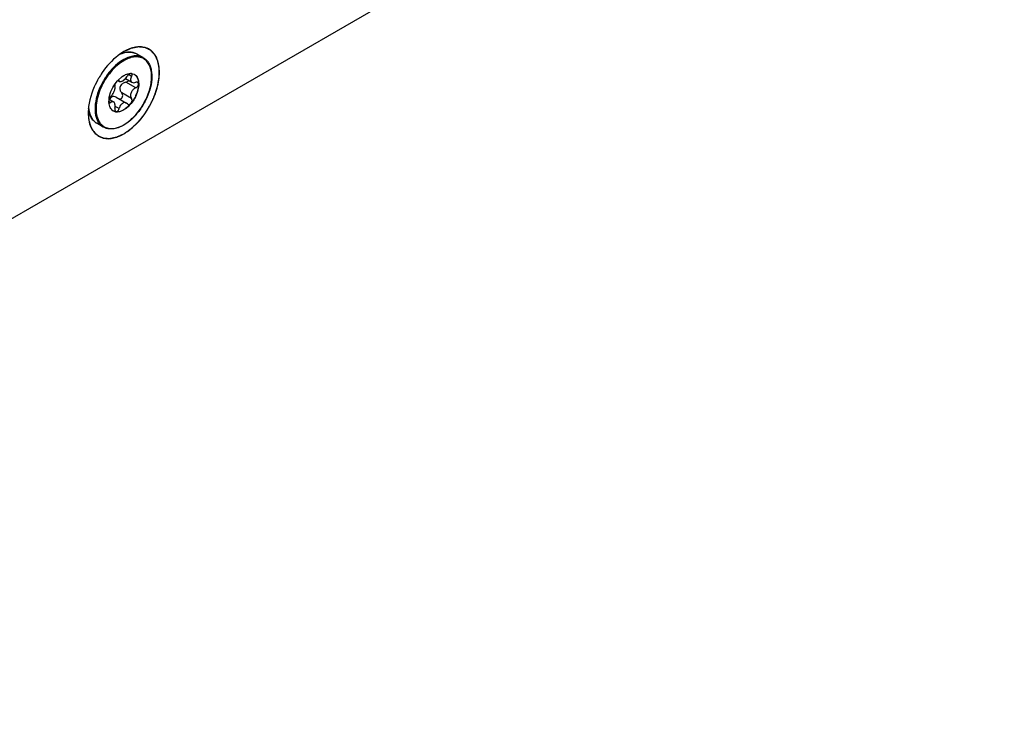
# Model space of a CAD drawing. Header units: inches. Extents: x 0 to 34, y 0 to 22.
# Tile 56 of 127: x 6.271 to 6.919, y 5.993 to 6.459. Entities that reach past the tile are written whole.
import ezdxf

# ---------------------------------------------------------------- set-up
doc = ezdxf.new("R2010")
doc.units = ezdxf.units.IN
doc.header["$LTSCALE"] = 1.87
doc.header["$MEASUREMENT"] = 0
doc.layers.get('0').update_dxf_attribs({"linetype": 'CONTINUOUS'})
doc.layers.add('02___PRT_ALL_AXES', color=7, linetype='CONTINUOUS')
doc.layers.add('COSMETIC', color=7, linetype='CONTINUOUS')

msp = doc.modelspace()

# ---------------------------------------------------------------- linework, layer by layer
at = {"color": 7, "linetype": 'CONTINUOUS'}
for p, q in [((5.68452, 5.99271), (8.09108, 7.38223)), ((6.35233, 6.43408), (6.35231, 6.43409)), ((6.3337, 6.41686), (6.33538, 6.41897)), ((6.33575, 6.41911), (6.33538, 6.41897)), ((6.33559, 6.4192), (6.33836, 6.42166)), ((6.33575, 6.41911), (6.3367, 6.41856)), ((6.33619, 6.41907), (6.33575, 6.41911)), ((6.33636, 6.4189), (6.33596, 6.41913)), ((6.33636, 6.4189), (6.33619, 6.41907)), ((6.33636, 6.4189), (6.3367, 6.41856)), ((6.33836, 6.42166), (6.33951, 6.42241)), ((6.33874, 6.41891), (6.34056, 6.42039)), ((6.34056, 6.42039), (6.34181, 6.42204)), ((6.34056, 6.42039), (6.34482, 6.41793)), ((6.34085, 6.41795), (6.34228, 6.41864)), ((6.34731, 6.41422), (6.34085, 6.41795)), ((6.34228, 6.41864), (6.34274, 6.41913)), ((6.34458, 6.4218), (6.34255, 6.42297)), ((6.34465, 6.4237), (6.34628, 6.42319)), ((6.33086, 6.40473), (6.3297, 6.4054)), ((6.32972, 6.40478), (6.32976, 6.40667)), ((6.3298, 6.40677), (6.33272, 6.40508)), ((6.33452, 6.4081), (6.34123, 6.40423)), ((6.34458, 6.4072), (6.33812, 6.41093)), ((6.33854, 6.41034), (6.33812, 6.41093)), ((6.32972, 6.40478), (6.32995, 6.40454)), ((6.33392, 6.39854), (6.33257, 6.39906)), ((6.33261, 6.39905), (6.33395, 6.3986)), ((6.33636, 6.4006), (6.33375, 6.40211)), ((6.34181, 6.40375), (6.34123, 6.40423)), ((6.34181, 6.40375), (6.34211, 6.40351))]:
    msp.add_line(p, q, dxfattribs=at)
for centre, radius, start, end in [((6.34566, 6.41689), 0.02127, 113.74328, 116.01155), ((6.35209, 6.41041), 0.02583, 120.01413, 123.14536), ((6.35143, 6.41153), 0.02453, 119.21026, 120.00315), ((6.35155, 6.41133), 0.02407, 119.20992, 120.00315), ((6.34363, 6.42888), 0.00885, 64.79919, 65.58085), ((6.34366, 6.42893), 0.0088, 60.00304, 64.80171), ((6.34794, 6.42647), 0.00878, 60.1347, 60.95121), ((6.35109, 6.40486), 0.02111, 137.22067, 138.08131), ((6.3439, 6.41791), 0.00584, 84.24519, 90.97048), ((6.34393, 6.41824), 0.0055, 83.55049, 84.17915), ((6.3442, 6.42309), 0.000686, 60.01715, 65.37611), ((6.34394, 6.41831), 0.00544, 82.46293, 83.55135), ((6.34414, 6.41908), 0.00463, 59.99574, 62.48209), ((6.34504, 6.4053), 0.01534, 174.46186, 174.89002), ((6.33414, 6.4052), 0.00462, 160.05045, 161.36614), ((6.33755, 6.40285), 0.02128, 183.9949, 186.24676), ((6.34146, 6.40537), 0.01176, 182.86849, 184.10956), ((6.34121, 6.40535), 0.01151, 184.11351, 184.2814), ((6.33489, 6.40307), 0.00463, 235.9054, 239.99355), ((6.33489, 6.40377), 0.00526, 259.68208, 261.23943), ((6.32748, 6.41083), 0.02407, 299.20992, 300.00315), ((6.32694, 6.41136), 0.02495, 300.00218, 300.46593)]:
    msp.add_arc(centre, radius, start, end, dxfattribs=at)
for points, knots in [([(6.33698, 6.43645), (6.33759, 6.43671), (6.33987, 6.43757), (6.34237, 6.43794), (6.34414, 6.43777)], [0, 0, 0, 0, 0.271109, 1, 1, 1, 1]), ([(6.34729, 6.43694), (6.34658, 6.43726), (6.34501, 6.43774), (6.34247, 6.43785), (6.33978, 6.4374), (6.338, 6.43676), (6.3371, 6.43637)], [0, 0, 0, 0, 0.224481, 0.46196, 0.719228, 1, 1, 1, 1]), ([(6.34414, 6.43777), (6.34483, 6.43771), (6.34619, 6.43744), (6.34747, 6.43689), (6.34806, 6.43655)], [0, 0, 0, 0, 0.50683, 1, 1, 1, 1]), ([(6.33796, 6.43204), (6.33609, 6.43081), (6.33247, 6.42778), (6.32788, 6.42222), (6.32416, 6.41581), (6.32159, 6.40905), (6.32038, 6.40245), (6.3206, 6.39729), (6.32162, 6.39375), (6.32272, 6.39155), (6.32417, 6.38975), (6.32537, 6.38884), (6.326, 6.38848)], [0, 0, 0, 0, 0.1317, 0.274758, 0.421959, 0.565347, 0.697607, 0.813598, 0.865117, 0.912674, 0.957178, 1, 1, 1, 1]), ([(6.33951, 6.43217), (6.33795, 6.43127), (6.33487, 6.42901), (6.33078, 6.42479), (6.32718, 6.41979), (6.32428, 6.41429), (6.32225, 6.40861), (6.3212, 6.40306), (6.3212, 6.39796), (6.32196, 6.39481), (6.32255, 6.39345)], [0, 0, 0, 0, 0.120243, 0.251447, 0.38918, 0.528159, 0.662925, 0.788544, 0.901378, 1, 1, 1, 1]), ([(6.3522, 6.43415), (6.35135, 6.43462), (6.34942, 6.4353), (6.34621, 6.43539), (6.3428, 6.43459), (6.34058, 6.43357), (6.33946, 6.43294)], [0, 0, 0, 0, 0.218678, 0.452499, 0.711479, 1, 1, 1, 1]), ([(6.33951, 6.38998), (6.34209, 6.39147), (6.34698, 6.39557), (6.35269, 6.40335), (6.35603, 6.41087), (6.35749, 6.41702), (6.35789, 6.42132), (6.35761, 6.42526), (6.35664, 6.42869), (6.35499, 6.43149), (6.35268, 6.43351), (6.34982, 6.43461), (6.34661, 6.43476), (6.34317, 6.43399), (6.34093, 6.43297), (6.3398, 6.43234)], [0, 0, 0, 0, 0.138105, 0.291136, 0.444382, 0.516466, 0.583353, 0.644079, 0.698448, 0.747328, 0.792853, 0.838168, 0.886487, 0.940093, 1, 1, 1, 1]), ([(6.35233, 6.43408), (6.353, 6.43369), (6.35426, 6.43273), (6.35577, 6.43083), (6.3569, 6.42852), (6.35792, 6.42484), (6.35807, 6.4195), (6.35672, 6.41273), (6.35398, 6.40586), (6.35006, 6.39942), (6.34527, 6.39392), (6.34152, 6.391), (6.33959, 6.38986)], [0, 0, 0, 0, 0.044109, 0.089773, 0.138304, 0.190613, 0.307723, 0.440573, 0.583887, 0.730127, 0.871192, 1, 1, 1, 1]), ([(6.3367, 6.41856), (6.33695, 6.41841), (6.33749, 6.41839), (6.33816, 6.41861), (6.33854, 6.4188), (6.33874, 6.41891)], [0, 0, 0, 0, 0.411102, 0.681577, 1, 1, 1, 1]), ([(6.34085, 6.41795), (6.34006, 6.41779), (6.3389, 6.41732), (6.33769, 6.41624), (6.33705, 6.4152), (6.33682, 6.41402), (6.33701, 6.41249), (6.33761, 6.41147), (6.33812, 6.41093)], [0, 0, 0, 0, 0.256407, 0.386105, 0.514107, 0.639637, 0.762706, 1, 1, 1, 1]), ([(6.34648, 6.42307), (6.34715, 6.42264), (6.34834, 6.42131), (6.34918, 6.41858), (6.3492, 6.41533), (6.34843, 6.41177), (6.34694, 6.40816), (6.34485, 6.4048), (6.34232, 6.40194), (6.34035, 6.40043), (6.33934, 6.39985)], [0, 0, 0, 0, 0.087296, 0.187706, 0.305845, 0.439892, 0.584108, 0.730787, 0.871788, 1, 1, 1, 1]), ([(6.33951, 6.42241), (6.33987, 6.42262), (6.34121, 6.42331), (6.34271, 6.42373), (6.34381, 6.42375)], [0, 0, 0, 0, 0.275356, 1, 1, 1, 1]), ([(6.34645, 6.4231), (6.3468, 6.4229), (6.34744, 6.4224), (6.34852, 6.42104), (6.34932, 6.4187), (6.34939, 6.41544), (6.34866, 6.41185), (6.34719, 6.40819), (6.34509, 6.40478), (6.34253, 6.40187), (6.34054, 6.40034), (6.33951, 6.39975)], [0, 0, 0, 0, 0.042878, 0.087526, 0.186933, 0.30425, 0.437979, 0.582389, 0.729608, 0.871261, 1, 1, 1, 1]), ([(6.3438, 6.42374), (6.3434, 6.42364), (6.34263, 6.42314), (6.34205, 6.42245), (6.34181, 6.42204)], [0, 0, 0, 0, 0.46654, 1, 1, 1, 1]), ([(6.34458, 6.4218), (6.34438, 6.42142), (6.34405, 6.42067), (6.34387, 6.41954), (6.3441, 6.41854), (6.34456, 6.41808), (6.34482, 6.41793)], [0, 0, 0, 0, 0.305198, 0.568482, 0.791677, 1, 1, 1, 1]), ([(6.34458, 6.4218), (6.34469, 6.42199), (6.34485, 6.42236), (6.34494, 6.42291), (6.34486, 6.42339), (6.34466, 6.42362), (6.34455, 6.42368)], [0, 0, 0, 0, 0.316394, 0.587109, 0.808383, 1, 1, 1, 1]), ([(6.34482, 6.41793), (6.34515, 6.41774), (6.34603, 6.41756), (6.34688, 6.41775), (6.34731, 6.41792)], [0, 0, 0, 0, 0.455647, 1, 1, 1, 1]), ([(6.34857, 6.4179), (6.3484, 6.418), (6.34796, 6.4181), (6.34753, 6.418), (6.34731, 6.41792)], [0, 0, 0, 0, 0.461201, 1, 1, 1, 1]), ([(6.34731, 6.41422), (6.34769, 6.41439), (6.34839, 6.41493), (6.34894, 6.41584), (6.34913, 6.41663), (6.34911, 6.41717), (6.34893, 6.41762), (6.3487, 6.41783), (6.34857, 6.4179)], [0, 0, 0, 0, 0.275212, 0.558257, 0.68766, 0.802884, 0.904772, 1, 1, 1, 1]), ([(6.32977, 6.40678), (6.32994, 6.40853), (6.33088, 6.41209), (6.33262, 6.41532), (6.3337, 6.41686)], [0, 0, 0, 0, 0.482432, 1, 1, 1, 1]), ([(6.33086, 6.40842), (6.33137, 6.40886), (6.33227, 6.41002), (6.33322, 6.41192), (6.33373, 6.41359), (6.33378, 6.41477), (6.33368, 6.41525), (6.33359, 6.41545)], [0, 0, 0, 0, 0.257888, 0.550819, 0.813986, 0.917656, 1, 1, 1, 1]), ([(6.33371, 6.41685), (6.33361, 6.41659), (6.33348, 6.41613), (6.3335, 6.41563), (6.33359, 6.41545)], [0, 0, 0, 0, 0.580861, 1, 1, 1, 1]), ([(6.34731, 6.41422), (6.34664, 6.41393), (6.3454, 6.41303), (6.34416, 6.41114), (6.34378, 6.40902), (6.34421, 6.40768), (6.34458, 6.4072)], [0, 0, 0, 0, 0.259137, 0.530528, 0.783267, 1, 1, 1, 1]), ([(6.33086, 6.40842), (6.33063, 6.40822), (6.33021, 6.4077), (6.32992, 6.4071), (6.3298, 6.40677)], [0, 0, 0, 0, 0.466706, 1, 1, 1, 1]), ([(6.33157, 6.40827), (6.33126, 6.40809), (6.3307, 6.40756), (6.33037, 6.40688), (6.33024, 6.40651)], [0, 0, 0, 0, 0.482314, 1, 1, 1, 1]), ([(6.33272, 6.40509), (6.33259, 6.40516), (6.3323, 6.40526), (6.33182, 6.40524), (6.33133, 6.40505), (6.33102, 6.40485), (6.33086, 6.40473)], [0, 0, 0, 0, 0.220061, 0.448301, 0.704898, 1, 1, 1, 1]), ([(6.33452, 6.4081), (6.33407, 6.40837), (6.3333, 6.40863), (6.33227, 6.40858), (6.33179, 6.4084), (6.33157, 6.40827)], [0, 0, 0, 0, 0.508552, 0.755281, 1, 1, 1, 1]), ([(6.33359, 6.40085), (6.33369, 6.40131), (6.3338, 6.4022), (6.3337, 6.40368), (6.33325, 6.40478), (6.33272, 6.40509)], [0, 0, 0, 0, 0.311249, 0.591538, 1, 1, 1, 1]), ([(6.33659, 6.40691), (6.33695, 6.40688), (6.33774, 6.40706), (6.33858, 6.40796), (6.33889, 6.40916), (6.33871, 6.40998), (6.33854, 6.41034)], [0, 0, 0, 0, 0.232627, 0.485524, 0.747719, 1, 1, 1, 1]), ([(6.34211, 6.40351), (6.34227, 6.40342), (6.34267, 6.40331), (6.34331, 6.40345), (6.3439, 6.40384), (6.34441, 6.40443), (6.34477, 6.40514), (6.34499, 6.40608), (6.34485, 6.40685), (6.34458, 6.4072)], [0, 0, 0, 0, 0.101512, 0.212919, 0.3399, 0.479721, 0.624272, 0.763935, 1, 1, 1, 1]), ([(6.32173, 6.39095), (6.32097, 6.39138), (6.31955, 6.39251), (6.31791, 6.39477), (6.31679, 6.39754), (6.31639, 6.39956), (6.31627, 6.40063)], [0, 0, 0, 0, 0.227343, 0.464863, 0.720742, 1, 1, 1, 1]), ([(6.3164, 6.40053), (6.31652, 6.39947), (6.3169, 6.39745), (6.31801, 6.3947), (6.3196, 6.39247), (6.32099, 6.39137), (6.32173, 6.39095)], [0, 0, 0, 0, 0.282569, 0.539411, 0.775564, 1, 1, 1, 1]), ([(6.33229, 6.39923), (6.33192, 6.39949), (6.33123, 6.40012), (6.33015, 6.40184), (6.32981, 6.40341), (6.32973, 6.40449)], [0, 0, 0, 0, 0.222915, 0.459697, 1, 1, 1, 1]), ([(6.32995, 6.40454), (6.33008, 6.40447), (6.33043, 6.40444), (6.33072, 6.40462), (6.33086, 6.40473)], [0, 0, 0, 0, 0.436972, 1, 1, 1, 1]), ([(6.33359, 6.40085), (6.33354, 6.40062), (6.33344, 6.39989), (6.33365, 6.39895), (6.3341, 6.39869)], [0, 0, 0, 0, 0.307441, 1, 1, 1, 1]), ([(6.33951, 6.39975), (6.3386, 6.39922), (6.3368, 6.39843), (6.33479, 6.39834), (6.33392, 6.39854)], [0, 0, 0, 0, 0.542431, 1, 1, 1, 1]), ([(6.33409, 6.39857), (6.33449, 6.39851), (6.33632, 6.39844), (6.33811, 6.39914), (6.33934, 6.39985)], [0, 0, 0, 0, 0.223193, 1, 1, 1, 1]), ([(6.3341, 6.39869), (6.33419, 6.39864), (6.3344, 6.39856), (6.33487, 6.39859), (6.33547, 6.39895), (6.33603, 6.39967), (6.33628, 6.40028), (6.33636, 6.4006)], [0, 0, 0, 0, 0.092623, 0.189589, 0.416827, 0.695241, 1, 1, 1, 1]), ([(6.33874, 6.40414), (6.33845, 6.40397), (6.33731, 6.40307), (6.33663, 6.40168), (6.33636, 6.4006)], [0, 0, 0, 0, 0.229094, 1, 1, 1, 1]), ([(6.34123, 6.40423), (6.34087, 6.40444), (6.33998, 6.40465), (6.33913, 6.40436), (6.33874, 6.40414)], [0, 0, 0, 0, 0.477384, 1, 1, 1, 1]), ([(6.32255, 6.39345), (6.32287, 6.39271), (6.32362, 6.39134), (6.32516, 6.38961), (6.32703, 6.38836), (6.32996, 6.38735), (6.33432, 6.38753), (6.33758, 6.3889), (6.33922, 6.38982)], [0, 0, 0, 0, 0.123374, 0.239158, 0.351373, 0.464731, 0.710411, 1, 1, 1, 1]), ([(6.33941, 6.38976), (6.33825, 6.38909), (6.33593, 6.38798), (6.33234, 6.38712), (6.32895, 6.38721), (6.3269, 6.38796), (6.326, 6.38848)], [0, 0, 0, 0, 0.286509, 0.544646, 0.779146, 1, 1, 1, 1])]:
    msp.add_open_spline(points, degree=3, knots=knots, dxfattribs=at)
msp.add_open_spline([(6.31627, 6.40063), (6.31627, 6.40063), (6.31627, 6.40064), (6.31627, 6.40065)], degree=3, dxfattribs=at)
at = {"layer": '02___PRT_ALL_AXES', "color": 7, "linetype": 'CONTINUOUS'}
for p, q in [((6.35233, 6.43408), (6.34806, 6.43655)), ((6.31609, 6.39756), (6.31629, 6.39416)), ((6.326, 6.38848), (6.32173, 6.39095))]:
    msp.add_line(p, q, dxfattribs=at)
msp.add_arc((6.37222, 6.39221), 0.05688, 145.67733, 150.01112, dxfattribs=at)
for points, knots in [([(6.33951, 6.43812), (6.33819, 6.43735), (6.33267, 6.4336), (6.32813, 6.42851), (6.32524, 6.42428)], [0, 0, 0, 0, 0.229838, 1, 1, 1, 1]), ([(6.34564, 6.38852), (6.3514, 6.39364), (6.35816, 6.40347), (6.36267, 6.41761), (6.3633, 6.42749), (6.36102, 6.43576), (6.35294, 6.44317), (6.34401, 6.44072), (6.33952, 6.43812)], [0, 0, 0, 0, 0.308388, 0.459063, 0.591108, 0.699654, 0.792055, 1, 1, 1, 1]), ([(6.32295, 6.42064), (6.32188, 6.41877), (6.31825, 6.41157), (6.31609, 6.40347), (6.31609, 6.39756)], [0, 0, 0, 0, 0.267189, 1, 1, 1, 1]), ([(6.3174, 6.3894), (6.31876, 6.38569), (6.32607, 6.37835), (6.33551, 6.38173), (6.33951, 6.38404)], [0, 0, 0, 0, 0.460929, 1, 1, 1, 1])]:
    msp.add_open_spline(points, degree=3, knots=knots, dxfattribs=at)
for points in [[(6.31629, 6.39416), (6.31649, 6.39254), (6.31684, 6.39093), (6.3174, 6.3894)], [(6.33951, 6.38404), (6.34171, 6.3853), (6.34375, 6.38684), (6.34564, 6.38852)]]:
    msp.add_open_spline(points, degree=3, dxfattribs=at)
at = {"layer": 'COSMETIC', "color": 7, "linetype": 'CONTINUOUS'}
for p, q in [((6.33884, 6.43768), (6.33756, 6.43685)), ((6.33951, 6.43808), (6.33884, 6.43768)), ((6.33953, 6.43809), (6.33951, 6.43808)), ((6.33695, 6.43644), (6.33677, 6.43631)), ((6.33756, 6.43685), (6.33695, 6.43644)), ((6.31626, 6.40047), (6.31614, 6.39842)), ((6.31627, 6.40057), (6.31626, 6.40047))]:
    msp.add_line(p, q, dxfattribs=at)
for points, knots in [([(6.33951, 6.38408), (6.33989, 6.38434), (6.34063, 6.38486), (6.34157, 6.38551), (6.34232, 6.38603), (6.34288, 6.38642), (6.34334, 6.38674), (6.34367, 6.38697), (6.34386, 6.3871), (6.344, 6.3872), (6.34411, 6.38728), (6.34421, 6.38735), (6.34428, 6.38739), (6.34435, 6.38745), (6.34444, 6.38754), (6.3446, 6.38769), (6.34482, 6.38791), (6.3451, 6.38817), (6.34537, 6.38842), (6.34573, 6.38877), (6.34619, 6.3892), (6.34673, 6.38972), (6.34728, 6.39023), (6.34773, 6.39067), (6.3481, 6.39101), (6.34837, 6.39127), (6.3486, 6.39148), (6.34875, 6.39164), (6.34885, 6.39172), (6.34894, 6.39181), (6.34904, 6.39193), (6.34921, 6.39214), (6.34941, 6.3924), (6.34966, 6.3927), (6.34999, 6.39311), (6.35041, 6.39363), (6.35091, 6.39424), (6.3514, 6.39486), (6.3519, 6.39547), (6.35231, 6.39599), (6.35265, 6.3964), (6.35285, 6.39665), (6.35302, 6.39686), (6.35312, 6.39699), (6.3532, 6.39709), (6.35327, 6.39721), (6.3534, 6.39741), (6.35358, 6.39769), (6.35379, 6.39804), (6.354, 6.39838), (6.35429, 6.39884), (6.35464, 6.39941), (6.35507, 6.4001), (6.3555, 6.40079), (6.35585, 6.40136), (6.35614, 6.40182), (6.35635, 6.40216), (6.35653, 6.40245), (6.35667, 6.40268), (6.35676, 6.40282), (6.35684, 6.40294), (6.35689, 6.40306), (6.35699, 6.40327), (6.35719, 6.4037), (6.35747, 6.4043), (6.35781, 6.40503), (6.35815, 6.40576), (6.35848, 6.40649), (6.35882, 6.40722), (6.3591, 6.40783), (6.35933, 6.40831), (6.35947, 6.40862), (6.35958, 6.40886), (6.35965, 6.40901), (6.3597, 6.40912), (6.35973, 6.40918), (6.35975, 6.40924), (6.35977, 6.40932), (6.35983, 6.4095), (6.35992, 6.40978), (6.36004, 6.41015), (6.36015, 6.41052), (6.36031, 6.41101), (6.36051, 6.41163), (6.36074, 6.41237), (6.36098, 6.41311), (6.36117, 6.41372), (6.36133, 6.41421), (6.36145, 6.41458), (6.36154, 6.41489), (6.36162, 6.41514), (6.36168, 6.41532), (6.36173, 6.41548), (6.36175, 6.4156), (6.36177, 6.41572), (6.36179, 6.41586), (6.36186, 6.41622), (6.36195, 6.41676), (6.36207, 6.41748), (6.36219, 6.41819), (6.36231, 6.41891), (6.36243, 6.41963), (6.36253, 6.42022), (6.36261, 6.4207), (6.36266, 6.421), (6.3627, 6.42124), (6.36273, 6.42139), (6.36275, 6.42151), (6.36276, 6.42158), (6.36276, 6.42164), (6.36276, 6.42169), (6.36276, 6.42179), (6.36276, 6.42193), (6.36276, 6.42215), (6.36276, 6.42242), (6.36276, 6.42275), (6.36277, 6.4232), (6.36277, 6.42375), (6.36277, 6.42441), (6.36277, 6.42507), (6.36277, 6.42563), (6.36277, 6.42607), (6.36278, 6.4264), (6.36278, 6.42668), (6.36278, 6.4269), (6.36278, 6.42703), (6.36278, 6.42713), (6.36278, 6.42719), (6.36278, 6.42724), (6.36276, 6.4273), (6.36275, 6.4274), (6.36272, 6.42752), (6.36268, 6.42771), (6.36263, 6.42795), (6.36256, 6.42834), (6.36246, 6.42882), (6.36234, 6.4294), (6.36222, 6.42998), (6.36211, 6.43056), (6.36201, 6.43105), (6.36193, 6.43143), (6.36188, 6.43167), (6.36184, 6.43187), (6.36182, 6.43199), (6.3618, 6.43209), (6.36178, 6.43219), (6.36173, 6.43228), (6.36167, 6.4324), (6.3616, 6.43256), (6.3615, 6.43275), (6.36139, 6.43299), (6.36123, 6.4333), (6.36104, 6.4337), (6.36081, 6.43417), (6.36058, 6.43464), (6.36038, 6.43503), (6.36023, 6.43535), (6.36011, 6.43558), (6.36002, 6.43578), (6.35994, 6.43594), (6.35989, 6.43604), (6.35985, 6.43611), (6.35983, 6.43616), (6.35981, 6.4362), (6.35979, 6.43623), (6.35977, 6.43625), (6.35973, 6.43629), (6.35967, 6.43636), (6.35958, 6.43644), (6.3595, 6.43653), (6.35939, 6.43664), (6.35919, 6.43684), (6.35891, 6.43713), (6.35858, 6.43747), (6.35824, 6.43781), (6.35791, 6.43816), (6.35763, 6.43844), (6.3574, 6.43867), (6.35724, 6.43884), (6.35711, 6.43897), (6.35703, 6.43906), (6.35699, 6.43909), (6.35696, 6.43912), (6.35694, 6.43914), (6.35692, 6.43915), (6.35688, 6.43917), (6.35684, 6.43919), (6.35677, 6.43922), (6.35668, 6.43927), (6.35657, 6.43932), (6.35643, 6.43938), (6.35625, 6.43947), (6.35597, 6.4396), (6.35562, 6.43976), (6.35519, 6.43996), (6.35477, 6.44016), (6.35441, 6.44033), (6.35413, 6.44046), (6.35392, 6.44056), (6.35371, 6.44066), (6.35353, 6.44074), (6.35341, 6.4408), (6.35336, 6.44082), (6.35333, 6.44084), (6.35327, 6.44084), (6.35321, 6.44085), (6.35313, 6.44086), (6.35303, 6.44087), (6.3529, 6.44088), (6.35274, 6.4409), (6.35245, 6.44092), (6.35204, 6.44096), (6.35154, 6.44101), (6.35105, 6.44106), (6.35055, 6.4411), (6.35014, 6.44114), (6.34981, 6.44117), (6.3496, 6.44119), (6.34944, 6.44121), (6.34931, 6.44122), (6.34921, 6.44123), (6.34914, 6.44124), (6.3491, 6.44124), (6.34905, 6.44123), (6.349, 6.44122), (6.3489, 6.4412), (6.34879, 6.44118), (6.34865, 6.44115), (6.34847, 6.44112), (6.34825, 6.44107), (6.34788, 6.441), (6.34743, 6.44091), (6.34689, 6.4408), (6.34634, 6.4407), (6.34589, 6.44061), (6.34553, 6.44053), (6.34525, 6.44048), (6.34503, 6.44044), (6.34485, 6.4404), (6.34471, 6.44037), (6.3446, 6.44035), (6.34452, 6.44033), (6.34448, 6.44033), (6.34445, 6.44032), (6.34443, 6.44031), (6.3444, 6.4403), (6.34435, 6.44028), (6.34427, 6.44024), (6.34415, 6.44018), (6.344, 6.44012), (6.34381, 6.44003), (6.34357, 6.43992), (6.34328, 6.43979), (6.3429, 6.43962), (6.34242, 6.4394), (6.34184, 6.43914), (6.34126, 6.43887), (6.34049, 6.43853), (6.33992, 6.43826), (6.33953, 6.43809)], [0, 0, 0, 0, 0.015625, 0.03125, 0.039062, 0.046875, 0.054688, 0.058594, 0.060547, 0.0625, 0.064453, 0.06543, 0.066406, 0.067383, 0.068359, 0.070312, 0.074219, 0.078125, 0.082031, 0.085938, 0.09375, 0.101562, 0.109375, 0.117188, 0.121094, 0.125, 0.128906, 0.130859, 0.131836, 0.132812, 0.134766, 0.136719, 0.140625, 0.144531, 0.148438, 0.15625, 0.164062, 0.171875, 0.179688, 0.1875, 0.191406, 0.195312, 0.197266, 0.199219, 0.200195, 0.201172, 0.203125, 0.207031, 0.210938, 0.214844, 0.21875, 0.226562, 0.234375, 0.242188, 0.25, 0.253906, 0.257812, 0.261719, 0.263672, 0.265625, 0.266602, 0.267578, 0.269531, 0.273438, 0.28125, 0.289062, 0.296875, 0.304688, 0.3125, 0.320312, 0.324219, 0.328125, 0.330078, 0.332031, 0.333008, 0.333496, 0.333984, 0.334961, 0.335938, 0.339844, 0.34375, 0.347656, 0.351562, 0.359375, 0.367188, 0.375, 0.382812, 0.386719, 0.390625, 0.394531, 0.396484, 0.398438, 0.400391, 0.401367, 0.402344, 0.404297, 0.40625, 0.414062, 0.421875, 0.429688, 0.4375, 0.445312, 0.453125, 0.457031, 0.460938, 0.462891, 0.464844, 0.46582, 0.466797, 0.467285, 0.467773, 0.46875, 0.470703, 0.472656, 0.476562, 0.480469, 0.484375, 0.492188, 0.5, 0.507812, 0.515625, 0.519531, 0.523438, 0.527344, 0.529297, 0.53125, 0.532227, 0.532715, 0.533203, 0.53418, 0.535156, 0.537109, 0.539062, 0.542969, 0.546875, 0.554688, 0.5625, 0.570312, 0.578125, 0.585938, 0.589844, 0.59375, 0.595703, 0.597656, 0.598633, 0.599609, 0.601562, 0.603516, 0.605469, 0.609375, 0.613281, 0.617188, 0.625, 0.632812, 0.640625, 0.648438, 0.652344, 0.65625, 0.660156, 0.662109, 0.664062, 0.665039, 0.666016, 0.666504, 0.666992, 0.66748, 0.667969, 0.669922, 0.671875, 0.673828, 0.675781, 0.679688, 0.6875, 0.695312, 0.703125, 0.710938, 0.71875, 0.722656, 0.726562, 0.730469, 0.731445, 0.732422, 0.73291, 0.733398, 0.733887, 0.734375, 0.735352, 0.736328, 0.738281, 0.740234, 0.742188, 0.746094, 0.75, 0.757812, 0.765625, 0.773438, 0.78125, 0.785156, 0.789062, 0.792969, 0.796875, 0.798828, 0.799316, 0.799805, 0.800781, 0.801758, 0.802734, 0.804688, 0.806641, 0.808594, 0.8125, 0.820312, 0.828125, 0.835938, 0.84375, 0.851562, 0.855469, 0.859375, 0.861328, 0.863281, 0.865234, 0.866211, 0.866699, 0.867188, 0.868164, 0.869141, 0.871094, 0.873047, 0.875, 0.878906, 0.882812, 0.890625, 0.898438, 0.90625, 0.914062, 0.917969, 0.921875, 0.925781, 0.927734, 0.929688, 0.931641, 0.932617, 0.933105, 0.93335, 0.933594, 0.934082, 0.93457, 0.935547, 0.9375, 0.939453, 0.941406, 0.945312, 0.949219, 0.953125, 0.960938, 0.96875, 0.976562, 0.984375, 1, 1, 1, 1]), ([(6.31614, 6.39842), (6.31614, 6.39819), (6.31613, 6.39789), (6.31613, 6.39753), (6.31613, 6.3973), (6.31614, 6.39707), (6.31614, 6.39683), (6.31614, 6.39669), (6.31615, 6.39657), (6.31615, 6.39645), (6.31616, 6.39629), (6.31617, 6.3961), (6.31618, 6.39592), (6.31619, 6.39576), (6.31619, 6.39563), (6.3162, 6.39554), (6.31621, 6.39546), (6.31621, 6.39534), (6.31623, 6.3952), (6.31624, 6.39504), (6.31626, 6.39487), (6.31627, 6.39473), (6.31628, 6.39462), (6.31629, 6.39449), (6.31631, 6.39434), (6.31634, 6.3941), (6.31637, 6.39386), (6.3164, 6.39363), (6.31644, 6.39339), (6.31649, 6.3931), (6.31652, 6.39287), (6.31654, 6.39275)], [0, 0, 0, 0, 0.125, 0.15625, 0.1875, 0.25, 0.28125, 0.3125, 0.328125, 0.34375, 0.375, 0.40625, 0.4375, 0.46875, 0.484375, 0.5, 0.515625, 0.53125, 0.5625, 0.59375, 0.625, 0.65625, 0.671875, 0.6875, 0.71875, 0.75, 0.8125, 0.84375, 0.875, 0.9375, 1, 1, 1, 1]), ([(6.31654, 6.39275), (6.31664, 6.39244), (6.31682, 6.39181), (6.31706, 6.39103), (6.31725, 6.3904), (6.31739, 6.38993), (6.31751, 6.38953), (6.3176, 6.38922), (6.31767, 6.38898), (6.31773, 6.38879), (6.31777, 6.38865), (6.31779, 6.38857), (6.31781, 6.38852), (6.31782, 6.38848), (6.31783, 6.38844), (6.31786, 6.3884), (6.31789, 6.38835), (6.31795, 6.38826), (6.31803, 6.38812), (6.31815, 6.38792), (6.31831, 6.38767), (6.31851, 6.38735), (6.31874, 6.38697), (6.31898, 6.38658), (6.31921, 6.3862), (6.31941, 6.38588), (6.31957, 6.38563), (6.31969, 6.38543), (6.31979, 6.38527), (6.31986, 6.38515), (6.31991, 6.38507), (6.31995, 6.385), (6.31998, 6.38497), (6.31999, 6.38494), (6.32, 6.38493), (6.32003, 6.38491), (6.32007, 6.38487), (6.32014, 6.38482), (6.32024, 6.38473), (6.32037, 6.38462), (6.32058, 6.38444), (6.32084, 6.38422), (6.32126, 6.38386), (6.32168, 6.38351), (6.32205, 6.3832), (6.32226, 6.38302), (6.32241, 6.38289), (6.32257, 6.38275), (6.3227, 6.38264), (6.32279, 6.38256), (6.32284, 6.38252), (6.32287, 6.3825), (6.3229, 6.38249), (6.32294, 6.38247), (6.323, 6.38245), (6.32309, 6.38242), (6.32318, 6.38238), (6.32331, 6.38233), (6.32354, 6.38225), (6.32387, 6.38212), (6.32426, 6.38197), (6.32465, 6.38182), (6.32504, 6.38167), (6.32543, 6.38153), (6.32576, 6.3814), (6.32599, 6.38131), (6.32612, 6.38126), (6.32621, 6.38123), (6.32629, 6.3812), (6.32636, 6.38117), (6.3264, 6.38116), (6.32643, 6.38114), (6.32647, 6.38114), (6.32653, 6.38114), (6.32666, 6.38113), (6.32684, 6.38112), (6.32706, 6.38111), (6.32728, 6.3811), (6.32758, 6.38109), (6.32809, 6.38106), (6.32867, 6.38104), (6.32926, 6.38101), (6.32963, 6.38099), (6.32992, 6.38098), (6.3301, 6.38097), (6.33025, 6.38096), (6.33036, 6.38096), (6.33045, 6.38095), (6.33053, 6.38097), (6.33061, 6.38099), (6.33071, 6.38101), (6.33087, 6.38105), (6.33108, 6.38109), (6.33132, 6.38115), (6.33164, 6.38122), (6.33205, 6.38131), (6.33253, 6.38142), (6.33302, 6.38152), (6.3335, 6.38163), (6.33391, 6.38172), (6.33423, 6.38179), (6.33447, 6.38185), (6.33466, 6.38189), (6.33478, 6.38191), (6.33484, 6.38193), (6.33489, 6.38194), (6.33493, 6.38196), (6.33497, 6.38198), (6.33503, 6.382), (6.33511, 6.38204), (6.33526, 6.38211), (6.33547, 6.38221), (6.33572, 6.38232), (6.33606, 6.38248), (6.33648, 6.38267), (6.33699, 6.38291), (6.33766, 6.38322), (6.3385, 6.38361), (6.33918, 6.38392), (6.33951, 6.38408)], [0, 0, 0, 0, 0.03125, 0.0625, 0.078125, 0.09375, 0.109375, 0.117188, 0.125, 0.132812, 0.136719, 0.138672, 0.140625, 0.141602, 0.142578, 0.144531, 0.146484, 0.148438, 0.15625, 0.164062, 0.171875, 0.1875, 0.203125, 0.21875, 0.234375, 0.25, 0.257812, 0.265625, 0.273438, 0.277344, 0.28125, 0.283203, 0.285156, 0.285645, 0.286133, 0.287109, 0.289062, 0.292969, 0.296875, 0.304688, 0.3125, 0.328125, 0.34375, 0.375, 0.390625, 0.398438, 0.40625, 0.414062, 0.421875, 0.425781, 0.427734, 0.428711, 0.429688, 0.431641, 0.433594, 0.4375, 0.441406, 0.445312, 0.453125, 0.46875, 0.484375, 0.5, 0.515625, 0.53125, 0.546875, 0.554688, 0.558594, 0.5625, 0.566406, 0.568359, 0.570312, 0.571289, 0.572266, 0.574219, 0.578125, 0.585938, 0.59375, 0.601562, 0.609375, 0.625, 0.65625, 0.671875, 0.6875, 0.695312, 0.703125, 0.707031, 0.710938, 0.714844, 0.716797, 0.71875, 0.722656, 0.726562, 0.734375, 0.742188, 0.75, 0.765625, 0.78125, 0.796875, 0.8125, 0.828125, 0.835938, 0.84375, 0.851562, 0.853516, 0.855469, 0.857422, 0.858398, 0.859375, 0.861328, 0.863281, 0.867188, 0.875, 0.882812, 0.890625, 0.90625, 0.921875, 0.9375, 0.96875, 1, 1, 1, 1])]:
    msp.add_open_spline(points, degree=3, knots=knots, dxfattribs=at)

doc.saveas('drawing.dxf')
